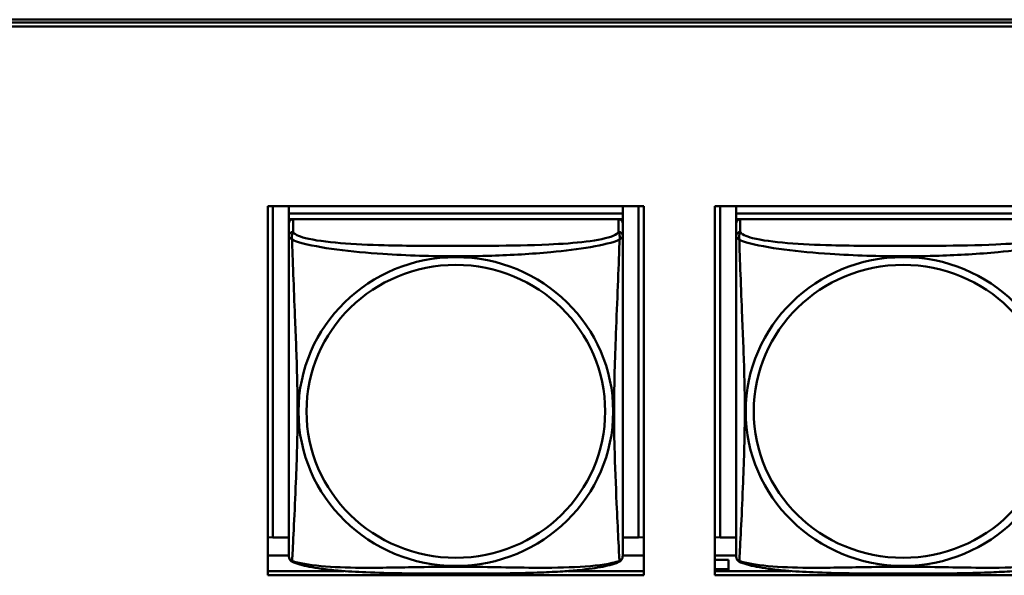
# Model space of a CAD drawing. Header units: inches. Extents: x 0.8 to 72.9, y -7.8 to 49.3.
# Tile 137 of 256: x 44.6 to 46, y 15.2 to 16. Entities that reach past the tile are written whole.
import ezdxf

# ---------------------------------------------------------------- set-up
doc = ezdxf.new("R2010")
doc.units = ezdxf.units.IN
doc.header["$MEASUREMENT"] = 0
doc.layers.add('Visible Edges(ROSSANSI)', color=7, linetype='Continuous', lineweight=50)
doc.layers.add('Visible Tangent Edges(ROSSANSI)', color=7, linetype='Continuous', lineweight=50)

msp = doc.modelspace()

# ---------------------------------------------------------------- linework, layer by layer
at = {"layer": 'Visible Edges(ROSSANSI)'}
for p, q in [((35.8647, 15.9996), (53.2398, 15.9996)), ((35.8647, 15.9958), (53.2398, 15.9958)), ((53.2398, 15.9898), (35.8647, 15.9898)), ((44.9153, 15.2126), (44.9153, 15.7353)), ((44.9153, 15.7353), (45.4477, 15.7353)), ((44.9226, 15.2662), (44.9226, 15.7353)), ((44.9453, 15.7353), (44.9453, 15.725)), ((45.4177, 15.7353), (45.4177, 15.725)), ((45.4403, 15.7353), (45.4403, 15.2662)), ((45.4477, 15.7353), (45.4477, 15.2126)), ((45.5483, 15.2126), (45.5483, 15.7353)), ((45.5483, 15.7353), (46.0807, 15.7353)), ((45.5556, 15.2662), (45.5556, 15.7353)), ((45.5783, 15.7353), (45.5783, 15.725)), ((45.4177, 15.725), (44.9453, 15.725)), ((44.9453, 15.725), (44.9453, 15.7168)), ((44.9453, 15.725), (44.9453, 15.725)), ((44.9453, 15.725), (45.4177, 15.725)), ((45.4177, 15.725), (45.4177, 15.7168)), ((45.4177, 15.725), (45.4177, 15.725)), ((46.0507, 15.725), (45.5783, 15.725)), ((45.5783, 15.725), (45.5783, 15.7168)), ((45.5783, 15.725), (45.5783, 15.725)), ((45.5783, 15.725), (46.0507, 15.725)), ((44.9453, 15.711), (44.9453, 15.7168)), ((44.9453, 15.7168), (44.9511, 15.7168)), ((44.9453, 15.711), (44.9453, 15.6933)), ((45.4118, 15.7168), (44.9512, 15.7168)), ((45.4119, 15.7168), (45.4177, 15.7168)), ((45.4177, 15.7168), (45.4177, 15.711)), ((45.4177, 15.6933), (45.4177, 15.711)), ((45.5783, 15.711), (45.5783, 15.7168)), ((45.5783, 15.7168), (45.5841, 15.7168)), ((45.5783, 15.711), (45.5783, 15.6933)), ((46.0448, 15.7168), (45.5842, 15.7168)), ((44.9226, 15.2662), (44.9153, 15.2665)), ((44.9453, 15.2662), (44.9226, 15.2662)), ((45.4403, 15.2662), (45.4177, 15.2662)), ((45.4403, 15.2662), (45.4477, 15.2665)), ((45.5556, 15.2662), (45.5483, 15.2665)), ((45.5783, 15.2662), (45.5556, 15.2662)), ((44.9453, 15.2406), (44.9153, 15.2406)), ((45.4477, 15.2406), (45.4177, 15.2406)), ((45.5783, 15.2406), (45.5483, 15.2406)), ((45.5674, 15.2346), (45.5483, 15.2346)), ((45.5674, 15.2346), (45.5674, 15.2211)), ((44.9153, 15.2186), (45.0228, 15.2186)), ((45.3402, 15.2186), (45.4477, 15.2186)), ((45.5483, 15.2211), (45.5674, 15.2211)), ((45.5483, 15.2186), (45.6558, 15.2186)), ((45.5674, 15.2211), (45.5674, 15.2186)), ((45.4477, 15.2126), (44.9153, 15.2126)), ((46.0807, 15.2126), (45.5483, 15.2126))]:
    msp.add_line(p, q, dxfattribs=at)
for centre, start, end in [((44.959, 15.2403), 180, 189.1496), ((45.4039, 15.2403), 350.8504, 360), ((45.592, 15.2403), 180, 189.1496)]:
    msp.add_arc(centre, 0.0138, start, end, dxfattribs=at)
for centre, major_axis, start_param, end_param in [((44.9512, 15.711), (-0.00591, 0), 4.712389, 6.283185), ((45.4118, 15.711), (0.00591, 0), 0, 1.570796), ((45.5842, 15.711), (-0.00591, 0), 4.712389, 6.283185)]:
    msp.add_ellipse(centre, major_axis=major_axis, ratio=0.981793, start_param=start_param, end_param=end_param, dxfattribs=at)
for points, knots in [([(44.9453, 15.6933), (44.9453, 15.6907), (44.9453, 15.6861), (44.9453, 15.68), (44.9453, 15.6687), (44.9453, 15.6523), (44.9453, 15.6345), (44.9453, 15.6166), (44.9453, 15.5974), (44.9453, 15.5783), (44.9453, 15.5512), (44.9453, 15.524), (44.9453, 15.4972), (44.9453, 15.4805), (44.9453, 15.4638), (44.9453, 15.4472), (44.9453, 15.414), (44.9453, 15.3808), (44.9453, 15.3486), (44.9453, 15.3084), (44.9453, 15.268), (44.9453, 15.2494), (44.9453, 15.2436), (44.9453, 15.2404), (44.9453, 15.2403)], [0.325731, 0.325731, 0.325731, 0.325731, 0.404774, 0.404774, 0.404774, 0.550532, 0.550532, 0.550532, 0.69629, 0.69629, 0.69629, 0.902598, 0.902598, 0.902598, 1.03154, 1.03154, 1.03154, 1.289425, 1.289425, 1.289425, 1.610774, 1.610774, 1.610774, 1.710218, 1.710218, 1.710218, 1.710218]), ([(45.4177, 15.2403), (45.4177, 15.2403), (45.4177, 15.2412), (45.4177, 15.2429), (45.4177, 15.2476), (45.4177, 15.2585), (45.4177, 15.2723), (45.4177, 15.2861), (45.4177, 15.3027), (45.4177, 15.3201), (45.4177, 15.3448), (45.4177, 15.3711), (45.4177, 15.3975), (45.4177, 15.414), (45.4177, 15.4306), (45.4177, 15.4472), (45.4177, 15.4804), (45.4177, 15.5137), (45.4177, 15.5477), (45.4177, 15.59), (45.4177, 15.6358), (45.4177, 15.6674), (45.4177, 15.6798), (45.4177, 15.6892), (45.4177, 15.6933)], [0.352862, 0.352862, 0.352862, 0.352862, 0.404774, 0.404774, 0.404774, 0.550532, 0.550532, 0.550532, 0.69629, 0.69629, 0.69629, 0.902598, 0.902598, 0.902598, 1.03154, 1.03154, 1.03154, 1.289425, 1.289425, 1.289425, 1.610774, 1.610774, 1.610774, 1.73735, 1.73735, 1.73735, 1.73735]), ([(45.5783, 15.6933), (45.5783, 15.6907), (45.5783, 15.6861), (45.5783, 15.68), (45.5783, 15.6687), (45.5783, 15.6523), (45.5783, 15.6345), (45.5783, 15.6166), (45.5783, 15.5974), (45.5783, 15.5783), (45.5783, 15.5512), (45.5783, 15.524), (45.5783, 15.4972), (45.5783, 15.4805), (45.5783, 15.4638), (45.5783, 15.4472), (45.5783, 15.414), (45.5783, 15.3808), (45.5783, 15.3486), (45.5783, 15.3084), (45.5783, 15.268), (45.5783, 15.2494), (45.5783, 15.2436), (45.5783, 15.2404), (45.5783, 15.2403)], [0.325731, 0.325731, 0.325731, 0.325731, 0.404774, 0.404774, 0.404774, 0.550532, 0.550532, 0.550532, 0.69629, 0.69629, 0.69629, 0.902598, 0.902598, 0.902598, 1.03154, 1.03154, 1.03154, 1.289425, 1.289425, 1.289425, 1.610774, 1.610774, 1.610774, 1.710218, 1.710218, 1.710218, 1.710218]), ([(44.9494, 15.2322), (44.9489, 15.2325), (44.9484, 15.2329), (44.9475, 15.2337), (44.9471, 15.2342), (44.9465, 15.2351), (44.9462, 15.2355), (44.9459, 15.2363), (44.9458, 15.2367), (44.9456, 15.2375), (44.9455, 15.2378), (44.9454, 15.2381)], [0.02273771, 0.02273771, 0.02273771, 0.02273771, 0.02954865, 0.02954865, 0.03635958, 0.03635958, 0.04317052, 0.04317052, 0.04998146, 0.04998146, 0.0567924, 0.0567924, 0.0567924, 0.0567924]), ([(45.4135, 15.2322), (45.4101, 15.2305), (45.4066, 15.2292), (45.3986, 15.2268), (45.3942, 15.2257), (45.3847, 15.2238), (45.3797, 15.223), (45.3685, 15.2214), (45.3623, 15.2207), (45.3484, 15.2193), (45.3407, 15.2186), (45.3229, 15.2175), (45.3126, 15.217), (45.2877, 15.216), (45.273, 15.2157), (45.2413, 15.2152), (45.2243, 15.2151), (45.1903, 15.215), (45.1733, 15.215), (45.1393, 15.2151), (45.1223, 15.2152), (45.0883, 15.2157), (45.0711, 15.2161), (45.0409, 15.2174), (45.0278, 15.2182), (45.0068, 15.22), (44.9987, 15.2209), (44.9851, 15.2227), (44.9794, 15.2236), (44.9693, 15.2256), (44.9649, 15.2266), (44.9567, 15.229), (44.953, 15.2304), (44.9494, 15.2322)], [-1.678204, -1.678204, -1.678204, -1.678204, -1.629815, -1.629815, -1.580861, -1.580861, -1.532583, -1.532583, -1.479316, -1.479316, -1.416961, -1.416961, -1.337799, -1.337799, -1.226353, -1.226353, -1.09702, -1.09702, -0.967687, -0.967687, -0.838354, -0.838354, -0.709022, -0.709022, -0.60577, -0.60577, -0.53827, -0.53827, -0.483941, -0.483941, -0.435529, -0.435529, -0.384876, -0.384876, -0.384876, -0.384876]), ([(45.4135, 15.2322), (45.4141, 15.2325), (45.4146, 15.2329), (45.4155, 15.2337), (45.4159, 15.2342), (45.4165, 15.2351), (45.4167, 15.2355), (45.4171, 15.2363), (45.4172, 15.2367), (45.4174, 15.2375), (45.4175, 15.2378), (45.4175, 15.2381)], [0.02273771, 0.02273771, 0.02273771, 0.02273771, 0.02954865, 0.02954865, 0.03635958, 0.03635958, 0.04317052, 0.04317052, 0.04998146, 0.04998146, 0.0567924, 0.0567924, 0.0567924, 0.0567924]), ([(45.5824, 15.2322), (45.5819, 15.2325), (45.5814, 15.2329), (45.5805, 15.2337), (45.5801, 15.2342), (45.5795, 15.2351), (45.5792, 15.2355), (45.5789, 15.2363), (45.5788, 15.2367), (45.5786, 15.2375), (45.5785, 15.2378), (45.5784, 15.2381)], [0.02273771, 0.02273771, 0.02273771, 0.02273771, 0.02954865, 0.02954865, 0.03635958, 0.03635958, 0.04317052, 0.04317052, 0.04998146, 0.04998146, 0.0567924, 0.0567924, 0.0567924, 0.0567924]), ([(46.0465, 15.2322), (46.0431, 15.2305), (46.0396, 15.2292), (46.0316, 15.2268), (46.0272, 15.2257), (46.0177, 15.2238), (46.0127, 15.223), (46.0015, 15.2214), (45.9953, 15.2207), (45.9814, 15.2193), (45.9737, 15.2186), (45.9559, 15.2175), (45.9456, 15.217), (45.9207, 15.216), (45.906, 15.2157), (45.8743, 15.2152), (45.8573, 15.2151), (45.8233, 15.215), (45.8063, 15.215), (45.7723, 15.2151), (45.7553, 15.2152), (45.7213, 15.2157), (45.7041, 15.2161), (45.6739, 15.2174), (45.6608, 15.2182), (45.6398, 15.22), (45.6317, 15.2209), (45.6181, 15.2227), (45.6124, 15.2236), (45.6023, 15.2256), (45.5979, 15.2266), (45.5897, 15.229), (45.586, 15.2304), (45.5824, 15.2322)], [-1.678204, -1.678204, -1.678204, -1.678204, -1.629815, -1.629815, -1.580861, -1.580861, -1.532583, -1.532583, -1.479316, -1.479316, -1.416961, -1.416961, -1.337799, -1.337799, -1.226353, -1.226353, -1.09702, -1.09702, -0.967687, -0.967687, -0.838354, -0.838354, -0.709022, -0.709022, -0.60577, -0.60577, -0.53827, -0.53827, -0.483941, -0.483941, -0.435529, -0.435529, -0.384876, -0.384876, -0.384876, -0.384876])]:
    msp.add_open_spline(points, degree=3, knots=knots, dxfattribs=at)
at = {"layer": 'Visible Tangent Edges(ROSSANSI)'}
for p, q in [((44.9512, 15.6991), (44.9512, 15.7168)), ((45.4118, 15.7168), (45.4118, 15.6991)), ((45.5842, 15.6991), (45.5842, 15.7168))]:
    msp.add_line(p, q, dxfattribs=at)
for centre, major_axis, start_param, end_param in [((44.9512, 15.6933), (-0.00591, 0), 4.712389, 6.283185), ((45.4118, 15.6933), (0.00591, 0), 0, 1.570796), ((45.5842, 15.6933), (-0.00591, 0), 4.712389, 6.283185)]:
    msp.add_ellipse(centre, major_axis=major_axis, ratio=0.981793, start_param=start_param, end_param=end_param, dxfattribs=at)
for centre, major_axis in [((45.1815, 15.4446), (0.2227, 0)), ((45.1815, 15.4448), (0.2113, 0)), ((45.8145, 15.4446), (0.2227, 0)), ((45.8145, 15.4448), (0.2113, 0))]:
    msp.add_ellipse(centre, major_axis=major_axis, ratio=0.981793, dxfattribs=at)
for points, knots in [([(44.9453, 15.6933), (44.9453, 15.693), (44.9453, 15.6927), (44.9453, 15.6923), (44.9454, 15.6921), (44.9455, 15.6918), (44.9456, 15.6917), (44.9457, 15.6915), (44.9458, 15.6914), (44.946, 15.6912), (44.9462, 15.691), (44.9468, 15.6904), (44.9472, 15.69), (44.9484, 15.6891), (44.949, 15.6886), (44.9498, 15.688)], [-0.0844808, -0.0844808, -0.0844808, -0.0844808, -0.06943799, -0.06943799, -0.05587828, -0.05587828, -0.04740346, -0.04740346, -0.04210669, -0.04210669, -0.03151317, -0.03151317, -0.01456352, -0.01456352, 0.00026741, 0.00026741, 0.00026741, 0.00026741]), ([(44.9498, 15.688), (44.9496, 15.6891), (44.9495, 15.6902), (44.9494, 15.6921), (44.9495, 15.6931), (44.9496, 15.6944), (44.9497, 15.6948), (44.9499, 15.6955), (44.95, 15.6957), (44.9501, 15.6962), (44.9502, 15.6964), (44.9505, 15.6972), (44.9506, 15.6975), (44.9509, 15.6983), (44.9511, 15.6987), (44.9512, 15.6991)], [-0.00026741, -0.00026741, -0.00026741, -0.00026741, 0.01456352, 0.01456352, 0.03151317, 0.03151317, 0.04210669, 0.04210669, 0.04740346, 0.04740346, 0.05587828, 0.05587828, 0.06943799, 0.06943799, 0.0844808, 0.0844808, 0.0844808, 0.0844808]), ([(45.4118, 15.6991), (45.4112, 15.6971), (45.4085, 15.6951), (45.4041, 15.6934), (45.396, 15.6901), (45.3821, 15.6873), (45.3659, 15.6853), (45.3498, 15.6833), (45.3316, 15.682), (45.313, 15.6811), (45.2866, 15.6799), (45.2593, 15.6795), (45.2322, 15.6793), (45.2153, 15.6792), (45.1984, 15.6791), (45.1815, 15.6791), (45.1476, 15.6791), (45.1138, 15.6792), (45.0801, 15.68), (45.0381, 15.6811), (44.9941, 15.6838), (44.9686, 15.6903), (44.9585, 15.6928), (44.9521, 15.6959), (44.9512, 15.6991)], [0.325731, 0.325731, 0.325731, 0.325731, 0.404774, 0.404774, 0.404774, 0.550532, 0.550532, 0.550532, 0.69629, 0.69629, 0.69629, 0.902598, 0.902598, 0.902598, 1.03154, 1.03154, 1.03154, 1.289425, 1.289425, 1.289425, 1.610774, 1.610774, 1.610774, 1.73735, 1.73735, 1.73735, 1.73735]), ([(45.4118, 15.6991), (45.4119, 15.6987), (45.412, 15.6983), (45.4123, 15.6975), (45.4125, 15.6972), (45.4128, 15.6964), (45.4129, 15.6962), (45.413, 15.6957), (45.4131, 15.6955), (45.4132, 15.6948), (45.4133, 15.6944), (45.4135, 15.6931), (45.4136, 15.6921), (45.4135, 15.6902), (45.4134, 15.6891), (45.4132, 15.688)], [-0.0844808, -0.0844808, -0.0844808, -0.0844808, -0.06943799, -0.06943799, -0.05587828, -0.05587828, -0.04740346, -0.04740346, -0.04210669, -0.04210669, -0.03151317, -0.03151317, -0.01456352, -0.01456352, 0.00026741, 0.00026741, 0.00026741, 0.00026741]), ([(45.4132, 15.688), (45.4139, 15.6886), (45.4146, 15.6891), (45.4157, 15.69), (45.4162, 15.6904), (45.4168, 15.691), (45.417, 15.6912), (45.4172, 15.6914), (45.4172, 15.6915), (45.4174, 15.6917), (45.4175, 15.6918), (45.4176, 15.6921), (45.4176, 15.6923), (45.4177, 15.6927), (45.4177, 15.693), (45.4177, 15.6933)], [-0.00026741, -0.00026741, -0.00026741, -0.00026741, 0.01456352, 0.01456352, 0.03151317, 0.03151317, 0.04210669, 0.04210669, 0.04740346, 0.04740346, 0.05587828, 0.05587828, 0.06943799, 0.06943799, 0.0844808, 0.0844808, 0.0844808, 0.0844808]), ([(45.5783, 15.6933), (45.5783, 15.693), (45.5783, 15.6927), (45.5783, 15.6923), (45.5784, 15.6921), (45.5785, 15.6918), (45.5786, 15.6917), (45.5787, 15.6915), (45.5788, 15.6914), (45.579, 15.6912), (45.5792, 15.691), (45.5798, 15.6904), (45.5802, 15.69), (45.5814, 15.6891), (45.582, 15.6886), (45.5828, 15.688)], [-0.0844808, -0.0844808, -0.0844808, -0.0844808, -0.06943799, -0.06943799, -0.05587828, -0.05587828, -0.04740346, -0.04740346, -0.04210669, -0.04210669, -0.03151317, -0.03151317, -0.01456352, -0.01456352, 0.00026741, 0.00026741, 0.00026741, 0.00026741]), ([(45.5828, 15.688), (45.5826, 15.6891), (45.5825, 15.6902), (45.5824, 15.6921), (45.5825, 15.6931), (45.5826, 15.6944), (45.5827, 15.6948), (45.5829, 15.6955), (45.583, 15.6957), (45.5831, 15.6962), (45.5832, 15.6964), (45.5835, 15.6972), (45.5836, 15.6975), (45.5839, 15.6983), (45.5841, 15.6987), (45.5842, 15.6991)], [-0.00026741, -0.00026741, -0.00026741, -0.00026741, 0.01456352, 0.01456352, 0.03151317, 0.03151317, 0.04210669, 0.04210669, 0.04740346, 0.04740346, 0.05587828, 0.05587828, 0.06943799, 0.06943799, 0.0844808, 0.0844808, 0.0844808, 0.0844808]), ([(46.0448, 15.6991), (46.0442, 15.6971), (46.0415, 15.6951), (46.0371, 15.6934), (46.029, 15.6901), (46.0151, 15.6873), (45.9989, 15.6853), (45.9828, 15.6833), (45.9646, 15.682), (45.946, 15.6811), (45.9196, 15.6799), (45.8923, 15.6795), (45.8652, 15.6793), (45.8483, 15.6792), (45.8314, 15.6791), (45.8145, 15.6791), (45.7806, 15.6791), (45.7468, 15.6792), (45.7131, 15.68), (45.6711, 15.6811), (45.6271, 15.6838), (45.6016, 15.6903), (45.5915, 15.6928), (45.5851, 15.6959), (45.5842, 15.6991)], [0.325731, 0.325731, 0.325731, 0.325731, 0.404774, 0.404774, 0.404774, 0.550532, 0.550532, 0.550532, 0.69629, 0.69629, 0.69629, 0.902598, 0.902598, 0.902598, 1.03154, 1.03154, 1.03154, 1.289425, 1.289425, 1.289425, 1.610774, 1.610774, 1.610774, 1.73735, 1.73735, 1.73735, 1.73735]), ([(44.9498, 15.688), (44.9526, 15.6867), (44.9561, 15.6854), (44.9601, 15.6842), (44.9877, 15.6759), (45.0348, 15.6708), (45.0783, 15.6679), (45.1132, 15.6655), (45.1474, 15.6645), (45.1815, 15.6645), (45.1985, 15.6645), (45.2156, 15.6648), (45.2327, 15.6653), (45.2602, 15.6662), (45.2884, 15.6678), (45.316, 15.6703), (45.3356, 15.6721), (45.3549, 15.6744), (45.3722, 15.6774), (45.3894, 15.6804), (45.4043, 15.684), (45.4132, 15.688)], [-1.657319, -1.657319, -1.657319, -1.657319, -1.610774, -1.610774, -1.610774, -1.289425, -1.289425, -1.289425, -1.03154, -1.03154, -1.03154, -0.902598, -0.902598, -0.902598, -0.69629, -0.69629, -0.69629, -0.550532, -0.550532, -0.550532, -0.405761, -0.405761, -0.405761, -0.405761]), ([(44.9498, 15.2331), (44.9499, 15.2347), (44.95, 15.237), (44.9502, 15.2398), (44.9513, 15.2597), (44.9534, 15.3028), (44.9551, 15.3443), (44.9565, 15.3776), (44.9575, 15.4111), (44.9575, 15.4446), (44.9575, 15.4613), (44.9573, 15.4781), (44.9568, 15.4951), (44.9562, 15.5223), (44.955, 15.5504), (44.9538, 15.5789), (44.953, 15.5991), (44.9522, 15.6196), (44.9514, 15.6388), (44.9507, 15.6579), (44.9501, 15.6757), (44.9498, 15.688)], [-1.657319, -1.657319, -1.657319, -1.657319, -1.610774, -1.610774, -1.610774, -1.289425, -1.289425, -1.289425, -1.03154, -1.03154, -1.03154, -0.902598, -0.902598, -0.902598, -0.69629, -0.69629, -0.69629, -0.550532, -0.550532, -0.550532, -0.405761, -0.405761, -0.405761, -0.405761]), ([(45.4132, 15.688), (45.4131, 15.684), (45.4129, 15.6795), (45.4128, 15.6745), (45.4117, 15.6401), (45.4095, 15.5909), (45.4078, 15.547), (45.4065, 15.5117), (45.4055, 15.4781), (45.4055, 15.4446), (45.4055, 15.4279), (45.4057, 15.4112), (45.4061, 15.3944), (45.4068, 15.3677), (45.408, 15.3405), (45.4091, 15.3147), (45.41, 15.2965), (45.4108, 15.279), (45.4115, 15.2643), (45.4122, 15.2497), (45.4128, 15.2381), (45.4132, 15.2331)], [-1.657319, -1.657319, -1.657319, -1.657319, -1.610774, -1.610774, -1.610774, -1.289425, -1.289425, -1.289425, -1.03154, -1.03154, -1.03154, -0.902598, -0.902598, -0.902598, -0.69629, -0.69629, -0.69629, -0.550532, -0.550532, -0.550532, -0.405761, -0.405761, -0.405761, -0.405761]), ([(45.5828, 15.688), (45.5856, 15.6867), (45.5891, 15.6854), (45.5931, 15.6842), (45.6207, 15.6759), (45.6678, 15.6708), (45.7113, 15.6679), (45.7462, 15.6655), (45.7804, 15.6645), (45.8145, 15.6645), (45.8315, 15.6645), (45.8486, 15.6648), (45.8657, 15.6653), (45.8932, 15.6662), (45.9214, 15.6678), (45.949, 15.6703), (45.9686, 15.6721), (45.9879, 15.6744), (46.0052, 15.6774), (46.0224, 15.6804), (46.0373, 15.684), (46.0462, 15.688)], [-1.657319, -1.657319, -1.657319, -1.657319, -1.610774, -1.610774, -1.610774, -1.289425, -1.289425, -1.289425, -1.03154, -1.03154, -1.03154, -0.902598, -0.902598, -0.902598, -0.69629, -0.69629, -0.69629, -0.550532, -0.550532, -0.550532, -0.405761, -0.405761, -0.405761, -0.405761]), ([(45.5828, 15.2331), (45.5829, 15.2347), (45.583, 15.237), (45.5832, 15.2398), (45.5843, 15.2597), (45.5864, 15.3028), (45.5881, 15.3443), (45.5895, 15.3776), (45.5905, 15.4111), (45.5905, 15.4446), (45.5905, 15.4613), (45.5903, 15.4781), (45.5898, 15.4951), (45.5892, 15.5223), (45.588, 15.5504), (45.5868, 15.5789), (45.586, 15.5991), (45.5852, 15.6196), (45.5844, 15.6388), (45.5837, 15.6579), (45.5831, 15.6757), (45.5828, 15.688)], [-1.657319, -1.657319, -1.657319, -1.657319, -1.610774, -1.610774, -1.610774, -1.289425, -1.289425, -1.289425, -1.03154, -1.03154, -1.03154, -0.902598, -0.902598, -0.902598, -0.69629, -0.69629, -0.69629, -0.550532, -0.550532, -0.550532, -0.405761, -0.405761, -0.405761, -0.405761]), ([(44.9498, 15.2331), (44.949, 15.2333), (44.9484, 15.2335), (44.9472, 15.2343), (44.9468, 15.2348), (44.9462, 15.2357), (44.946, 15.2361), (44.9458, 15.2367), (44.9457, 15.2369), (44.9456, 15.2374), (44.9455, 15.2377), (44.9454, 15.2381), (44.9454, 15.2381), (44.9454, 15.2381)], [-0.00026741, -0.00026741, -0.00026741, -0.00026741, 0.01456352, 0.01456352, 0.03151317, 0.03151317, 0.04210669, 0.04210669, 0.04740346, 0.04740346, 0.05587828, 0.05587828, 0.0567924, 0.0567924, 0.0567924, 0.0567924]), ([(44.9494, 15.2322), (44.9494, 15.2322), (44.9494, 15.2323), (44.9495, 15.2325), (44.9496, 15.2327), (44.9498, 15.2331)], [-0.02273771, -0.02273771, -0.02273771, -0.02273771, -0.01456352, -0.01456352, 0.00026741, 0.00026741, 0.00026741, 0.00026741]), ([(45.4132, 15.2331), (45.4103, 15.232), (45.4068, 15.231), (45.4028, 15.2301), (45.3752, 15.2239), (45.3282, 15.223), (45.2847, 15.2234), (45.2497, 15.2238), (45.2156, 15.2247), (45.1815, 15.2247), (45.1644, 15.2247), (45.1474, 15.2245), (45.1302, 15.2242), (45.1027, 15.2238), (45.0746, 15.2231), (45.0469, 15.2233), (45.0274, 15.2235), (45.008, 15.2242), (44.9907, 15.2257), (44.9736, 15.2273), (44.9586, 15.2297), (44.9498, 15.2331)], [-1.657319, -1.657319, -1.657319, -1.657319, -1.610774, -1.610774, -1.610774, -1.289425, -1.289425, -1.289425, -1.03154, -1.03154, -1.03154, -0.902598, -0.902598, -0.902598, -0.69629, -0.69629, -0.69629, -0.550532, -0.550532, -0.550532, -0.405761, -0.405761, -0.405761, -0.405761]), ([(45.4175, 15.2381), (45.4175, 15.2381), (45.4175, 15.2381), (45.4175, 15.2377), (45.4174, 15.2374), (45.4172, 15.2369), (45.4172, 15.2367), (45.417, 15.2361), (45.4168, 15.2357), (45.4162, 15.2348), (45.4157, 15.2343), (45.4146, 15.2335), (45.4139, 15.2333), (45.4132, 15.2331)], [-0.0567924, -0.0567924, -0.0567924, -0.0567924, -0.05587828, -0.05587828, -0.04740346, -0.04740346, -0.04210669, -0.04210669, -0.03151317, -0.03151317, -0.01456352, -0.01456352, 0.00026741, 0.00026741, 0.00026741, 0.00026741]), ([(45.4132, 15.2331), (45.4134, 15.2327), (45.4135, 15.2325), (45.4135, 15.2323), (45.4135, 15.2322), (45.4135, 15.2322)], [-0.00026741, -0.00026741, -0.00026741, -0.00026741, 0.01456352, 0.01456352, 0.02273771, 0.02273771, 0.02273771, 0.02273771]), ([(45.5828, 15.2331), (45.582, 15.2333), (45.5814, 15.2335), (45.5802, 15.2343), (45.5798, 15.2348), (45.5792, 15.2357), (45.579, 15.2361), (45.5788, 15.2367), (45.5787, 15.2369), (45.5786, 15.2374), (45.5785, 15.2377), (45.5784, 15.2381), (45.5784, 15.2381), (45.5784, 15.2381)], [-0.00026741, -0.00026741, -0.00026741, -0.00026741, 0.01456352, 0.01456352, 0.03151317, 0.03151317, 0.04210669, 0.04210669, 0.04740346, 0.04740346, 0.05587828, 0.05587828, 0.0567924, 0.0567924, 0.0567924, 0.0567924]), ([(45.5824, 15.2322), (45.5824, 15.2322), (45.5824, 15.2323), (45.5825, 15.2325), (45.5826, 15.2327), (45.5828, 15.2331)], [-0.02273771, -0.02273771, -0.02273771, -0.02273771, -0.01456352, -0.01456352, 0.00026741, 0.00026741, 0.00026741, 0.00026741]), ([(46.0462, 15.2331), (46.0433, 15.232), (46.0398, 15.231), (46.0358, 15.2301), (46.0082, 15.2239), (45.9612, 15.223), (45.9177, 15.2234), (45.8827, 15.2238), (45.8486, 15.2247), (45.8145, 15.2247), (45.7974, 15.2247), (45.7804, 15.2245), (45.7632, 15.2242), (45.7357, 15.2238), (45.7076, 15.2231), (45.6799, 15.2233), (45.6604, 15.2235), (45.641, 15.2242), (45.6237, 15.2257), (45.6066, 15.2273), (45.5916, 15.2297), (45.5828, 15.2331)], [-1.657319, -1.657319, -1.657319, -1.657319, -1.610774, -1.610774, -1.610774, -1.289425, -1.289425, -1.289425, -1.03154, -1.03154, -1.03154, -0.902598, -0.902598, -0.902598, -0.69629, -0.69629, -0.69629, -0.550532, -0.550532, -0.550532, -0.405761, -0.405761, -0.405761, -0.405761])]:
    msp.add_open_spline(points, degree=3, knots=knots, dxfattribs=at)

doc.saveas('drawing.dxf')
